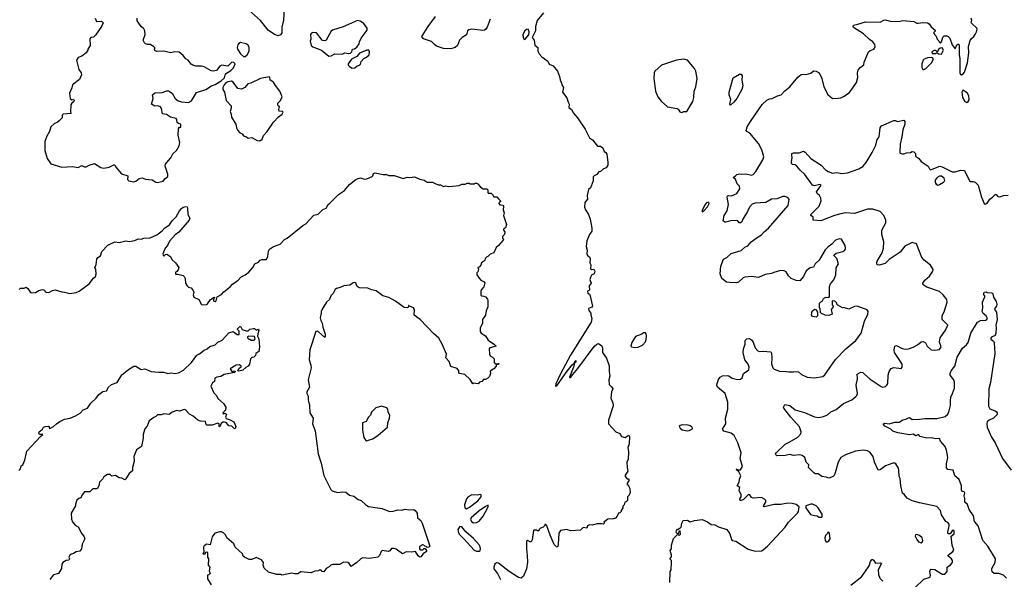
# Model space of a CAD drawing. Extents: x 2057697 to 2160550, y 827490 to 1016834.
# Tile 18 of 256: x 2069935 to 2080714, y 862631 to 868758. Entities that reach past the tile are written whole.
import ezdxf

# ---------------------------------------------------------------- set-up
doc = ezdxf.new("R2010")
doc.units = 0

msp = doc.modelspace()

# ---------------------------------------------------------------- linework, layer by layer
at = {"layer": '0CON20XD'}
for points in [[(2072830, 868875), (2072823, 868755), (2072805, 868675), (2072804, 868615), (2072789, 868591), (2072765, 868583), (2072726, 868595), (2072654, 868645), (2072570, 868750), (2072441, 868865)], [(2075084, 868766), (2075052, 868675), (2075039, 868655), (2075025, 868644), (2075005, 868640), (2074885, 868654), (2074852, 868648), (2074836, 868635), (2074826, 868594), (2074779, 868565), (2074749, 868535), (2074729, 868475), (2074704, 868455), (2074655, 868441), (2074575, 868443), (2074499, 868469), (2074475, 868485), (2074445, 868521), (2074355, 868550), (2074339, 868575), (2074406, 868685), (2074487, 868795)], [(2075669, 868835), (2075600, 868750), (2075582, 868685), (2075582, 868635), (2075544, 868565), (2075567, 868535), (2075575, 868478), (2075608, 868455), (2075608, 868415), (2075623, 868385), (2075653, 868353), (2075716, 868306), (2075731, 868271), (2075777, 868255), (2075823, 868195), (2075846, 868136), (2075851, 868101), (2075868, 868065), (2075870, 868045), (2075887, 868015), (2075878, 867965), (2075924, 867904), (2075938, 867855), (2075950, 867835), (2075948, 867798), (2075976, 867776), (2075998, 867735), (2076042, 867685), (2076125, 867558), (2076174, 867464), (2076205, 867442), (2076260, 867375), (2076295, 867372), (2076318, 867355), (2076332, 867315), (2076353, 867303), (2076362, 867285), (2076374, 867194), (2076373, 867165), (2076355, 867138), (2076326, 867124), (2076295, 867098), (2076276, 867094), (2076252, 867065), (2076225, 867050), (2076215, 867038), (2076213, 866995), (2076192, 866935), (2076183, 866917), (2076161, 866899), (2076146, 866835), (2076150, 866795), (2076123, 866755), (2076120, 866705), (2076131, 866675), (2076163, 866625), (2076180, 866575), (2076198, 866475), (2076198, 866442), (2076172, 866405), (2076144, 866336), (2076138, 866275), (2076147, 866235), (2076143, 866195), (2076152, 866175), (2076173, 866163), (2076180, 866145), (2076178, 866095), (2076188, 866075), (2076185, 866030), (2076195, 866022), (2076220, 866025), (2076232, 866005), (2076223, 865977), (2076195, 865960), (2076188, 865945), (2076178, 865915), (2076192, 865875), (2076170, 865845), (2076172, 865798), (2076152, 865785), (2076154, 865765), (2076172, 865752), (2076182, 865735), (2076195, 865670), (2076207, 865623), (2076199, 865611), (2076163, 865595), (2076167, 865575), (2076186, 865546), (2076187, 865525), (2076198, 865488), (2076190, 865445), (2075966, 865085), (2075855, 864879), (2075805, 864770), (2075800, 864745), (2075815, 864750), (2075919, 864895), (2075985, 864980), (2076010, 865000), (2076013, 865015), (2076025, 865028), (2076025, 865010), (2076010, 865000), (2076003, 864965), (2075953, 864845), (2075955, 864840), (2075965, 864842), (2075990, 864875), (2076045, 864940), (2076225, 865181), (2076255, 865206), (2076272, 865212), (2076308, 865188), (2076316, 865164), (2076317, 865115), (2076361, 865051), (2076388, 864968), (2076387, 864905), (2076394, 864855), (2076386, 864814), (2076390, 864765), (2076415, 864740), (2076428, 864715), (2076414, 864685), (2076407, 864615), (2076427, 864565), (2076431, 864529), (2076383, 864375), (2076382, 864335), (2076462, 864245), (2076505, 864228), (2076525, 864194), (2076565, 864182), (2076595, 864207), (2076605, 864208), (2076612, 864195), (2076607, 864113), (2076594, 864075), (2076601, 864025), (2076597, 863947), (2076583, 863913), (2076584, 863854), (2076592, 863815), (2076565, 863770), (2076563, 863755), (2076585, 863730), (2076595, 863730), (2076607, 863717), (2076582, 863675), (2076600, 863655), (2076614, 863624), (2076618, 863582), (2076606, 863554), (2076590, 863535), (2076590, 863495), (2076575, 863480), (2076560, 863475), (2076552, 863448), (2076538, 863432), (2076538, 863415), (2076520, 863385), (2076520, 863375), (2076505, 863360), (2076490, 863355), (2076477, 863323), (2076458, 863302), (2076435, 863292), (2076375, 863290), (2076330, 863255), (2076338, 863245), (2076327, 863233), (2076305, 863240), (2076255, 863237), (2076205, 863223), (2076174, 863226), (2076152, 863215), (2076145, 863190), (2076105, 863197), (2076075, 863170), (2075965, 863162), (2075925, 863177), (2075855, 863167), (2075838, 863135), (2075831, 863015), (2075825, 862990), (2075815, 862982), (2075785, 863012), (2075741, 863115), (2075706, 863215), (2075695, 863230), (2075685, 863230), (2075680, 863215), (2075665, 863200), (2075635, 863190), (2075622, 863178), (2075618, 863162), (2075605, 863160), (2075595, 863170), (2075565, 863170), (2075560, 863165), (2075547, 863063), (2075535, 863042), (2075525, 863041), (2075495, 863057), (2075485, 863048), (2075484, 862964), (2075492, 862892), (2075495, 862820), (2075483, 862745), (2075451, 862665), (2075425, 862642), (2075395, 862651), (2075295, 862717), (2075177, 862807), (2075155, 862811), (2075138, 862795), (2075126, 862765), (2075127, 862745), (2075166, 862695), (2075199, 862629)], [(2070762, 868775), (2070775, 868740), (2070832, 868742), (2070848, 868725), (2070832, 868685), (2070765, 868588), (2070745, 868568), (2070715, 868562), (2070702, 868548), (2070707, 868475), (2070680, 868435), (2070680, 868425), (2070662, 868395), (2070615, 868358), (2070577, 868343), (2070558, 868315), (2070583, 868213), (2070608, 868178), (2070612, 868155), (2070590, 868105), (2070512, 868045), (2070506, 868014), (2070480, 867955), (2070488, 867895), (2070505, 867882), (2070525, 867888), (2070530, 867875), (2070528, 867862), (2070506, 867844), (2070494, 867825), (2070490, 867745), (2070497, 867733), (2070410, 867725), (2070402, 867712), (2070400, 867685), (2070369, 867651), (2070346, 867634), (2070315, 867623), (2070276, 867585), (2070263, 867535), (2070232, 867482), (2070211, 867425), (2070209, 867395), (2070211, 867325), (2070235, 867240), (2070275, 867180), (2070395, 867142), (2070515, 867151), (2070575, 867139), (2070615, 867163), (2070645, 867148), (2070663, 867147), (2070695, 867167), (2070755, 867182), (2070825, 867139), (2070855, 867131), (2070915, 867145), (2070965, 867170), (2070975, 867168), (2070988, 867145), (2071051, 867071), (2071119, 867049), (2071117, 867007), (2071130, 866995), (2071185, 866983), (2071208, 866992), (2071245, 867019), (2071275, 867026), (2071314, 867014), (2071384, 867004), (2071425, 866979), (2071445, 866976), (2071505, 866991), (2071525, 867015), (2071558, 867042), (2071557, 867067), (2071526, 867155), (2071530, 867175), (2071546, 867195), (2071589, 867245), (2071611, 867289), (2071651, 867325), (2071682, 867378), (2071689, 867415), (2071670, 867495), (2071672, 867565), (2071685, 867580), (2071698, 867582), (2071700, 867615), (2071675, 867620), (2071661, 867631), (2071657, 867665), (2071650, 867675), (2071585, 867690), (2071542, 867722), (2071497, 867727), (2071489, 867785), (2071476, 867806), (2071445, 867816), (2071415, 867813), (2071378, 867835), (2071396, 867895), (2071388, 867935), (2071415, 867958), (2071495, 867960), (2071545, 867978), (2071565, 867978), (2071604, 867954), (2071636, 867896), (2071670, 867870), (2071705, 867858), (2071785, 867853), (2071815, 867871), (2071870, 867960), (2071973, 867995), (2072035, 868034), (2072075, 868048), (2072142, 868088), (2072179, 868121), (2072190, 868165), (2072245, 868203), (2072275, 868232), (2072293, 868275), (2072281, 868291), (2072258, 868292), (2072215, 868250), (2072148, 868262), (2072125, 868248), (2072088, 868202), (2072055, 868194), (2072030, 868200), (2071955, 868241), (2071925, 868248), (2071865, 868248), (2071830, 868260), (2071813, 868273), (2071780, 868315), (2071755, 868329), (2071725, 868365), (2071682, 868402), (2071635, 868407), (2071585, 868394), (2071514, 868414), (2071435, 868410), (2071415, 868420), (2071412, 868435), (2071420, 868445), (2071403, 868463), (2071367, 868487), (2071335, 868487), (2071314, 868494), (2071302, 868505), (2071287, 868535), (2071310, 868595), (2071306, 868635), (2071295, 868657), (2071264, 868684), (2071222, 868745), (2071222, 868775)], [(2073320, 868360), (2073345, 868361), (2073386, 868384), (2073465, 868382), (2073495, 868396), (2073535, 868387), (2073555, 868393), (2073570, 868405), (2073580, 868435), (2073602, 868438), (2073625, 868458), (2073652, 868495), (2073654, 868515), (2073673, 868555), (2073740, 868645), (2073739, 868665), (2073703, 868715), (2073662, 868742), (2073635, 868749), (2073475, 868682), (2073358, 868642), (2073346, 868634), (2073291, 868535), (2073275, 868528), (2073255, 868529), (2073245, 868536), (2073186, 868616), (2073145, 868620), (2073129, 868611), (2073119, 868595), (2073122, 868545), (2073116, 868524), (2073126, 868475), (2073145, 868460), (2073240, 868425), (2073320, 868360)], [(2077053, 862595), (2077058, 862715), (2077068, 862735), (2077072, 862815), (2077070, 862835), (2077052, 862855), (2077072, 862878), (2077072, 862895), (2077058, 862945), (2077070, 862965), (2077072, 863005), (2077093, 863077), (2077132, 863118), (2077145, 863120), (2077155, 863110), (2077170, 863125), (2077165, 863160), (2077152, 863158), (2077148, 863132), (2077135, 863130), (2077123, 863143), (2077124, 863166), (2077135, 863180), (2077145, 863180), (2077175, 863200), (2077183, 863247), (2077200, 863275), (2077245, 863278), (2077275, 863262), (2077324, 863276), (2077405, 863287), (2077465, 863262), (2077505, 863232), (2077545, 863227), (2077585, 863204), (2077675, 863177), (2077709, 863129), (2077726, 863066), (2077735, 863057), (2077775, 863049), (2077912, 862962), (2077985, 862940), (2078055, 862943), (2078075, 862953), (2078123, 862995), (2078315, 863200), (2078353, 863255), (2078452, 863355), (2078462, 863375), (2078470, 863425), (2078435, 863450), (2078392, 863462), (2078346, 863466), (2078269, 863451), (2078195, 863450), (2078084, 863424), (2078078, 863435), (2078103, 863475), (2078102, 863495), (2078089, 863509), (2078055, 863527), (2077965, 863518), (2077947, 863527), (2077928, 863555), (2077915, 863558), (2077858, 863505), (2077835, 863494), (2077822, 863495), (2077818, 863512), (2077832, 863535), (2077832, 863555), (2077812, 863605), (2077820, 863635), (2077790, 863655), (2077812, 863695), (2077814, 863726), (2077830, 863765), (2077808, 863808), (2077780, 863835), (2077785, 863840), (2077790, 863830), (2077825, 863830), (2077848, 863865), (2077824, 863954), (2077834, 864015), (2077797, 864127), (2077758, 864205), (2077725, 864230), (2077645, 864253), (2077631, 864275), (2077667, 864333), (2077663, 864395), (2077689, 864495), (2077689, 864569), (2077659, 864665), (2077575, 864734), (2077568, 864755), (2077571, 864775), (2077585, 864818), (2077604, 864846), (2077631, 864859), (2077685, 864864), (2077700, 864860), (2077735, 864832), (2077795, 864817), (2077827, 864823), (2077844, 864836), (2077858, 864885), (2077919, 864925), (2077922, 864955), (2077910, 864985), (2077874, 865035), (2077856, 865115), (2077860, 865155), (2077876, 865205), (2077879, 865245), (2077895, 865264), (2077925, 865266), (2077945, 865253), (2077965, 865227), (2077985, 865166), (2078015, 865131), (2078035, 865124), (2078075, 865128), (2078160, 865120), (2078166, 865106), (2078169, 865055), (2078165, 864990), (2078180, 864945), (2078193, 864933), (2078255, 864911), (2078325, 864908), (2078355, 864901), (2078405, 864901), (2078435, 864908), (2078463, 864903), (2078495, 864874), (2078556, 864846), (2078635, 864836), (2078727, 864853), (2078749, 864871), (2078865, 865039), (2078980, 865155), (2079089, 865245), (2079147, 865325), (2079183, 865457), (2079221, 865535), (2079223, 865565), (2079212, 865582), (2079105, 865621), (2079075, 865617), (2079011, 865589), (2078955, 865606), (2078943, 865603), (2078892, 865632), (2078880, 865645), (2078880, 865655), (2078860, 865675), (2078835, 865680), (2078830, 865675), (2078830, 865635), (2078840, 865625), (2078840, 865615), (2078820, 865585), (2078830, 865535), (2078795, 865520), (2078754, 865524), (2078712, 865542), (2078702, 865552), (2078700, 865595), (2078690, 865605), (2078690, 865655), (2078705, 865670), (2078720, 865675), (2078732, 865698), (2078746, 865714), (2078765, 865720), (2078792, 865718), (2078801, 865729), (2078802, 865838), (2078812, 865865), (2078849, 865911), (2078870, 865965), (2078875, 866040), (2078898, 866085), (2078882, 866145), (2078848, 866175), (2078850, 866185), (2078875, 866202), (2078945, 866221), (2078968, 866235), (2078977, 866253), (2078972, 866285), (2078933, 866355), (2078905, 866359), (2078866, 866344), (2078825, 866300), (2078785, 866272), (2078753, 866237), (2078688, 866125), (2078643, 866085), (2078625, 866050), (2078590, 866040), (2078545, 866010), (2078517, 865945), (2078475, 865898), (2078434, 865904), (2078380, 865925), (2078350, 865955), (2078326, 865996), (2078305, 866009), (2078265, 866014), (2078190, 865990), (2078165, 865979), (2078095, 865968), (2078025, 865936), (2077945, 865948), (2077875, 865941), (2077855, 865932), (2077805, 865883), (2077783, 865877), (2077705, 865879), (2077674, 865884), (2077621, 865925), (2077603, 865975), (2077612, 866058), (2077640, 866135), (2077677, 866155), (2077725, 866199), (2077835, 866233), (2077873, 866267), (2077906, 866284), (2077944, 866326), (2078008, 866375), (2078056, 866404), (2078084, 866435), (2078134, 866475), (2078347, 866725), (2078358, 866788), (2078352, 866802), (2078334, 866814), (2078315, 866822), (2078288, 866822), (2078225, 866797), (2078165, 866794), (2078102, 866755), (2077985, 866748), (2077955, 866740), (2077924, 866705), (2077903, 866657), (2077850, 866575), (2077840, 866545), (2077825, 866533), (2077813, 866533), (2077798, 866555), (2077785, 866559), (2077715, 866557), (2077665, 866542), (2077655, 866542), (2077638, 866555), (2077649, 866615), (2077682, 866665), (2077696, 866734), (2077682, 866815), (2077685, 866828), (2077695, 866834), (2077729, 866831), (2077785, 866857), (2077818, 866905), (2077814, 866934), (2077791, 866961), (2077771, 867011), (2077753, 867025), (2077750, 867035), (2077773, 867047), (2077785, 867062), (2077815, 867072), (2077835, 867068), (2077885, 867070), (2077945, 867056), (2077965, 867062), (2077995, 867096), (2078072, 867225), (2078082, 867258), (2078058, 867335), (2078023, 867403), (2077927, 867515), (2077894, 867534), (2077888, 867545), (2077901, 867585), (2077935, 867645), (2078065, 867829), (2078115, 867877), (2078145, 867891), (2078174, 867896), (2078230, 867925), (2078270, 867935), (2078312, 867978), (2078368, 868022), (2078455, 868130), (2078492, 868158), (2078505, 868162), (2078545, 868159), (2078596, 868174), (2078625, 868200), (2078655, 868193), (2078687, 868175), (2078716, 868115), (2078739, 868025), (2078781, 867941), (2078835, 867896), (2078895, 867899), (2078925, 867902), (2078955, 867918), (2079015, 867959), (2079038, 867985), (2079095, 868072), (2079109, 868125), (2079107, 868175), (2079114, 868207), (2079136, 868234), (2079176, 868264), (2079179, 868295), (2079227, 868405), (2079245, 868420), (2079285, 868437), (2079295, 868445), (2079301, 868465), (2079298, 868485), (2079276, 868516), (2079240, 868540), (2079172, 868605), (2079065, 868674), (2079059, 868685), (2079062, 868698), (2079112, 868708), (2079195, 868736), (2079355, 868731), (2079395, 868754), (2079415, 868758), (2079475, 868740), (2079575, 868743), (2079605, 868751), (2079725, 868740), (2079755, 868722), (2079770, 868720)], [(2079770, 868720), (2079823, 868727), (2079875, 868723), (2079892, 868712), (2079912, 868682), (2079958, 868645), (2079958, 868632), (2079940, 868615), (2079950, 868605), (2079950, 868595), (2079968, 868578), (2079980, 868545), (2079998, 868528), (2080000, 868515), (2080015, 868500), (2080028, 868515), (2080042, 868568), (2080055, 868580), (2080085, 868580), (2080100, 868575), (2080117, 868557), (2080145, 868482), (2080175, 868440), (2080195, 868482), (2080205, 868492), (2080215, 868490), (2080221, 868465), (2080220, 868375), (2080227, 868335), (2080229, 868175), (2080235, 868158), (2080245, 868154), (2080265, 868166), (2080279, 868185), (2080311, 868285), (2080325, 868395), (2080323, 868465), (2080341, 868529), (2080355, 868553), (2080381, 868575), (2080395, 868596), (2080409, 868625), (2080416, 868655), (2080414, 868665), (2080357, 868715), (2080353, 868725), (2080360, 868755), (2080352, 868775)], [(2075465, 868542), (2075509, 868591), (2075511, 868625), (2075503, 868653), (2075485, 868650), (2075466, 868635), (2075444, 868595), (2075447, 868565), (2075455, 868548), (2075465, 868542)], [(2072405, 868354), (2072425, 868373), (2072448, 868412), (2072447, 868455), (2072435, 868478), (2072415, 868494), (2072351, 868509), (2072333, 868497), (2072325, 868482), (2072316, 868455), (2072321, 868435), (2072353, 868383), (2072385, 868357), (2072405, 868354)], [(2073575, 868228), (2073605, 868230), (2073630, 868255), (2073645, 868258), (2073665, 868273), (2073675, 868302), (2073702, 868335), (2073732, 868348), (2073760, 868375), (2073766, 868405), (2073758, 868425), (2073735, 868426), (2073655, 868393), (2073625, 868356), (2073568, 868325), (2073533, 868275), (2073532, 868262), (2073545, 868247), (2073575, 868228)], [(2080025, 868382), (2080048, 868425), (2080035, 868450), (2080012, 868448), (2079992, 868428), (2079985, 868410), (2079975, 868410), (2079965, 868420), (2079945, 868420), (2079920, 868405), (2079925, 868390), (2079965, 868390), (2079975, 868400), (2079993, 868383), (2080025, 868382)], [(2077185, 867743), (2077205, 867752), (2077240, 867755), (2077305, 867862), (2077317, 867905), (2077319, 867975), (2077338, 868025), (2077352, 868115), (2077339, 868195), (2077323, 868225), (2077247, 868315), (2077205, 868328), (2077125, 868314), (2076961, 868259), (2076887, 868193), (2076880, 868175), (2076876, 868115), (2076896, 867975), (2076923, 867915), (2076956, 867866), (2077026, 867806), (2077130, 867785), (2077145, 867778), (2077161, 867751), (2077185, 867743)], [(2079835, 868212), (2079855, 868223), (2079918, 868285), (2079940, 868325), (2079929, 868339), (2079915, 868346), (2079875, 868341), (2079837, 868325), (2079827, 868315), (2079810, 868275), (2079810, 868235), (2079824, 868214), (2079835, 868212)], [(2077715, 867821), (2077708, 867835), (2077720, 867885), (2077703, 867935), (2077704, 867965), (2077745, 868120), (2077815, 868162), (2077835, 868162), (2077846, 868145), (2077841, 868095), (2077850, 868035), (2077842, 867995), (2077787, 867895), (2077755, 867856), (2077715, 867821)], [(2072565, 867433), (2072588, 867452), (2072605, 867492), (2072645, 867533), (2072715, 867638), (2072767, 867695), (2072808, 867725), (2072818, 867745), (2072812, 867752), (2072777, 867757), (2072773, 867775), (2072780, 867805), (2072764, 867814), (2072760, 867825), (2072763, 867845), (2072789, 867875), (2072807, 867913), (2072784, 867975), (2072735, 868038), (2072715, 868076), (2072678, 868095), (2072672, 868125), (2072665, 868132), (2072572, 868115), (2072467, 868063), (2072433, 868057), (2072400, 868015), (2072365, 867996), (2072323, 868005), (2072271, 868075), (2072255, 868086), (2072215, 868079), (2072193, 868067), (2072173, 868047), (2072158, 868015), (2072159, 867995), (2072176, 867965), (2072197, 867875), (2072249, 867815), (2072249, 867791), (2072238, 867755), (2072252, 867725), (2072255, 867690), (2072293, 867625), (2072302, 867615), (2072308, 867575), (2072322, 867545), (2072340, 867525), (2072369, 867509), (2072387, 867487), (2072420, 867475), (2072435, 867460), (2072475, 867467), (2072535, 867436), (2072565, 867433)], [(2080305, 867851), (2080319, 867861), (2080330, 867880), (2080326, 867925), (2080306, 867956), (2080262, 867988), (2080249, 867965), (2080257, 867905), (2080282, 867862), (2080305, 867851)], [(2079185, 864878), (2079245, 864824), (2079365, 864742), (2079385, 864736), (2079415, 864741), (2079430, 864755), (2079439, 864775), (2079444, 864866), (2079454, 864906), (2079475, 864940), (2079505, 864950), (2079585, 864938), (2079596, 864954), (2079596, 864985), (2079586, 865005), (2079511, 865115), (2079507, 865145), (2079515, 865183), (2079535, 865190), (2079595, 865159), (2079632, 865152), (2079665, 865153), (2079717, 865173), (2079765, 865199), (2079805, 865230), (2079825, 865233), (2079852, 865222), (2079870, 865185), (2079915, 865142), (2079955, 865140), (2080005, 865148), (2080023, 865175), (2080006, 865226), (2080012, 865275), (2080070, 865360), (2080096, 865415), (2080033, 865475), (2080035, 865515), (2080058, 865572), (2080090, 865665), (2080084, 865695), (2080045, 865746), (2080005, 865784), (2079865, 865828), (2079826, 865856), (2079823, 865875), (2079844, 865905), (2079895, 865950), (2079930, 866005), (2079934, 866024), (2079905, 866070), (2079836, 866126), (2079813, 866153), (2079754, 866304), (2079705, 866317), (2079625, 866279), (2079576, 866214), (2079455, 866132), (2079411, 866089), (2079345, 866070), (2079322, 866075), (2079317, 866095), (2079324, 866115), (2079376, 866205), (2079393, 866255), (2079396, 866326), (2079374, 866405), (2079374, 866455), (2079416, 866535), (2079419, 866565), (2079394, 866615), (2079357, 866657), (2079274, 866684), (2079215, 866684), (2079075, 866637), (2078975, 866642), (2078925, 866634), (2078855, 866616), (2078705, 866556), (2078622, 866562), (2078620, 866595), (2078598, 866615), (2078598, 866625), (2078687, 866715), (2078711, 866775), (2078706, 866805), (2078691, 866835), (2078665, 866856), (2078659, 866875), (2078709, 866945), (2078694, 866954), (2078635, 866940), (2078616, 866946), (2078531, 867065), (2078479, 867109), (2078443, 867155), (2078425, 867169), (2078395, 867173), (2078385, 867182), (2078383, 867205), (2078392, 867245), (2078390, 867275), (2078390, 867295), (2078405, 867302), (2078468, 867302), (2078515, 867320), (2078535, 867308), (2078595, 867238), (2078709, 867165), (2078756, 867115), (2078785, 867096), (2078835, 867078), (2078876, 867086), (2078935, 867074), (2078999, 867081), (2079122, 867125), (2079165, 867152), (2079202, 867195), (2079268, 867305), (2079306, 867385), (2079324, 867445), (2079343, 867477), (2079357, 867575), (2079370, 867595), (2079505, 867653), (2079523, 867653), (2079545, 867644), (2079615, 867659), (2079624, 867645), (2079624, 867616), (2079604, 867554), (2079594, 867475), (2079574, 867396), (2079571, 867305), (2079576, 867296), (2079595, 867289), (2079615, 867291), (2079645, 867301), (2079686, 867304), (2079705, 867314), (2079725, 867313), (2079743, 867295), (2079742, 867265), (2079774, 867244), (2079804, 867204), (2079880, 867155), (2079894, 867124), (2079905, 867113), (2080007, 867153), (2080035, 867147), (2080145, 867091), (2080175, 867092), (2080235, 867112), (2080278, 867108), (2080333, 866995), (2080345, 866987), (2080375, 866987), (2080395, 866979), (2080428, 866948), (2080465, 866814), (2080495, 866746), (2080505, 866738), (2080525, 866751), (2080554, 866795), (2080584, 866815), (2080614, 866846), (2080625, 866843), (2080644, 866824), (2080665, 866819), (2080705, 866833), (2080755, 866838)], [(2069930, 865805), (2069945, 865820), (2069985, 865820), (2070005, 865828), (2070026, 865815), (2070052, 865772), (2070065, 865766), (2070108, 865772), (2070145, 865794), (2070185, 865803), (2070207, 865797), (2070213, 865783), (2070224, 865774), (2070255, 865772), (2070295, 865792), (2070325, 865799), (2070395, 865777), (2070425, 865776), (2070485, 865761), (2070555, 865770), (2070585, 865786), (2070695, 865866), (2070743, 865927), (2070766, 865945), (2070773, 865973), (2070768, 866025), (2070758, 866045), (2070773, 866077), (2070779, 866135), (2070791, 866155), (2070819, 866171), (2070835, 866221), (2070901, 866290), (2070975, 866326), (2071025, 866317), (2071096, 866336), (2071135, 866329), (2071195, 866339), (2071232, 866358), (2071265, 866356), (2071295, 866366), (2071365, 866371), (2071435, 866404), (2071496, 866445), (2071525, 866478), (2071576, 866514), (2071604, 866555), (2071650, 866600), (2071684, 866665), (2071705, 866692), (2071725, 866707), (2071755, 866712), (2071768, 866708), (2071773, 866695), (2071777, 866625), (2071798, 866585), (2071790, 866565), (2071678, 866432), (2071639, 866401), (2071577, 866335), (2071555, 866285), (2071529, 866255), (2071503, 866195), (2071505, 866180), (2071515, 866170), (2071532, 866188), (2071545, 866192), (2071588, 866165), (2071602, 866132), (2071641, 866095), (2071676, 866045), (2071671, 866019), (2071655, 866000), (2071640, 865995), (2071642, 865972), (2071665, 865972), (2071725, 865957), (2071735, 865948), (2071746, 865926), (2071751, 865875), (2071768, 865845), (2071785, 865829), (2071811, 865821), (2071836, 865795), (2071843, 865775), (2071836, 865744), (2071842, 865722), (2071896, 865696), (2071925, 865641), (2071936, 865636), (2071980, 865640), (2071992, 865648), (2072024, 865695), (2072065, 865720), (2072070, 865715), (2072062, 865708), (2072058, 865685), (2072062, 865675), (2072075, 865674), (2072085, 865681), (2072098, 865725), (2072145, 865749), (2072171, 865779), (2072241, 865835), (2072266, 865864), (2072326, 865905), (2072355, 865941), (2072405, 865966), (2072443, 865995), (2072487, 866045), (2072511, 866085), (2072548, 866102), (2072568, 866125), (2072585, 866133), (2072636, 866134), (2072653, 866165), (2072658, 866225), (2072669, 866245), (2072715, 866276), (2072785, 866300), (2072835, 866353), (2072865, 866368), (2073036, 866505), (2073067, 866523), (2073155, 866617), (2073201, 866629), (2073255, 866680), (2073291, 866695), (2073313, 866735), (2073330, 866750), (2073425, 866845), (2073492, 866888), (2073545, 866955), (2073615, 867009), (2073658, 867028), (2073715, 867014), (2073734, 867016), (2073795, 867040), (2073802, 867048), (2073809, 867075), (2073825, 867082), (2073915, 867063), (2073952, 867062), (2073975, 867052), (2074035, 867052), (2074135, 867020), (2074177, 867033), (2074205, 867030), (2074256, 867036), (2074315, 867012), (2074365, 867000), (2074395, 866980), (2074455, 866980), (2074483, 866963), (2074515, 866952), (2074542, 866952), (2074575, 866933), (2074595, 866940), (2074635, 866932), (2074715, 866938), (2074745, 866942), (2074775, 866958), (2074812, 866958), (2074835, 866970), (2074857, 866967), (2074865, 866960), (2074915, 866960), (2074922, 866968), (2074937, 866967), (2074957, 866957), (2074960, 866945), (2074980, 866925), (2075010, 866905), (2075050, 866905), (2075060, 866895), (2075060, 866865), (2075065, 866860), (2075098, 866858), (2075112, 866845), (2075125, 866820), (2075157, 866817), (2075178, 866798), (2075200, 866775), (2075200, 866765), (2075185, 866760), (2075180, 866745), (2075193, 866733), (2075225, 866728), (2075232, 866715), (2075228, 866675)], [(2079985, 866947), (2080005, 866953), (2080050, 866980), (2080062, 866995), (2080055, 867025), (2080025, 867046), (2080005, 867045), (2079978, 867032), (2079957, 867003), (2079956, 866975), (2079967, 866957), (2079985, 866947)], [(2077405, 866654), (2077425, 866666), (2077465, 866710), (2077483, 866745), (2077480, 866760), (2077455, 866752), (2077435, 866731), (2077405, 866670), (2077405, 866654)], [(2075228, 866675), (2075238, 866645), (2075232, 866615), (2075266, 866515), (2075255, 866480), (2075230, 866465), (2075230, 866455), (2075247, 866437), (2075248, 866425), (2075238, 866402), (2075220, 866385), (2075220, 866365), (2075230, 866355), (2075228, 866345), (2075178, 866285), (2075152, 866265), (2075126, 866204), (2075085, 866190), (2075060, 866165), (2075045, 866160), (2075033, 866147), (2075023, 866117), (2074992, 866095), (2074985, 866070), (2074965, 866050), (2074950, 866045), (2074958, 866025), (2074952, 865998), (2074940, 865985), (2074940, 865965), (2074965, 865930), (2074985, 865908), (2075019, 865889), (2075026, 865876), (2075018, 865835), (2074990, 865805), (2074982, 865785), (2074983, 865743), (2074993, 865733), (2075015, 865732), (2075033, 865723), (2075055, 865700), (2075060, 865685), (2075060, 865615), (2075041, 865569), (2075036, 865524), (2075000, 865475), (2075000, 865435), (2074978, 865382), (2074978, 865345), (2074987, 865327), (2075035, 865297), (2075065, 865248), (2075135, 865202), (2075150, 865185), (2075082, 865165), (2075076, 865154), (2075077, 865095), (2075085, 865078), (2075113, 865063), (2075130, 865045), (2075130, 865005), (2075142, 864992), (2075180, 864995), (2075178, 864982), (2075152, 864978), (2075150, 864965), (2075126, 864934), (2075085, 864910), (2075088, 864885), (2075077, 864853), (2075060, 864835), (2075035, 864818), (2075013, 864817), (2074995, 864798), (2074970, 864790), (2074955, 864772), (2074905, 864780), (2074895, 864770), (2074868, 864818), (2074810, 864875), (2074750, 864885), (2074742, 864895), (2074742, 864915), (2074725, 864938), (2074655, 864962), (2074637, 865017), (2074602, 865055), (2074606, 865095), (2074562, 865205), (2074525, 865273), (2074465, 865324), (2074319, 865475), (2074255, 865522), (2074257, 865585), (2074245, 865602), (2074202, 865622), (2074195, 865630), (2074190, 865630), (2074190, 865615), (2074180, 865605), (2074145, 865607), (2074048, 865678), (2073976, 865716), (2073912, 865735), (2073838, 865788), (2073785, 865799), (2073745, 865820), (2073655, 865824), (2073639, 865829), (2073628, 865838), (2073616, 865875), (2073605, 865880), (2073585, 865878), (2073549, 865851), (2073485, 865846), (2073445, 865826), (2073405, 865816), (2073390, 865805), (2073368, 865762), (2073340, 865735), (2073326, 865694), (2073294, 865665), (2073245, 865590), (2073234, 865565), (2073236, 865544), (2073226, 865495), (2073231, 865465), (2073248, 865435), (2073253, 865393), (2073280, 865315), (2073281, 865289), (2073275, 865278), (2073205, 865341), (2073192, 865348), (2073178, 865345), (2073112, 865145), (2073104, 865035), (2073124, 864975), (2073126, 864946), (2073094, 864815), (2073108, 864735), (2073080, 864685), (2073080, 864665), (2073094, 864635), (2073092, 864595), (2073107, 864535), (2073110, 864455), (2073142, 864408), (2073148, 864395), (2073141, 864335), (2073171, 864255), (2073201, 864005), (2073234, 863904), (2073265, 863768), (2073340, 863615), (2073355, 863598), (2073415, 863583), (2073465, 863589), (2073504, 863584), (2073545, 863553), (2073595, 863543), (2073642, 863505), (2073675, 863493), (2073725, 863447), (2073755, 863429), (2073903, 863407), (2073982, 863372), (2074025, 863377), (2074075, 863391), (2074115, 863387), (2074155, 863398), (2074195, 863390), (2074250, 863395), (2074265, 863386), (2074285, 863356), (2074290, 863305), (2074308, 863288), (2074325, 863274), (2074341, 863245), (2074424, 862995), (2074415, 862981), (2074395, 862980), (2074385, 862990), (2074372, 862992), (2074360, 863005), (2074345, 863008), (2074312, 862985), (2074312, 862965), (2074320, 862955), (2074347, 862953), (2074365, 862970), (2074375, 862970), (2074390, 862945), (2074390, 862935), (2074351, 862909), (2074325, 862877), (2074315, 862873), (2074297, 862887), (2074267, 862937), (2074225, 862928), (2074165, 862932), (2074125, 862908), (2074055, 862960), (2074035, 862968), (2074005, 862968), (2073986, 862944), (2073973, 862937), (2073905, 862948), (2073894, 862936), (2073875, 862890), (2073856, 862874), (2073765, 862860), (2073693, 862867), (2073670, 862855), (2073626, 862814), (2073565, 862770), (2073542, 862805), (2073526, 862816), (2073485, 862817), (2073435, 862792), (2073365, 862792), (2073343, 862787), (2073323, 862767), (2073291, 862749), (2073265, 862713), (2073245, 862718), (2073235, 862730), (2073215, 862730), (2073205, 862722), (2073165, 862720), (2073125, 862703), (2073008, 862712), (2072985, 862692), (2072945, 862690), (2072915, 862697), (2072805, 862678), (2072795, 862682), (2072745, 862682), (2072658, 862708), (2072612, 862752), (2072602, 862785), (2072603, 862815), (2072582, 862845), (2072525, 862868), (2072475, 862847), (2072447, 862847), (2072395, 862872), (2072382, 862885), (2072375, 862910), (2072294, 862984), (2072278, 863018), (2072204, 863084), (2072188, 863118), (2072165, 863140), (2072145, 863152), (2072125, 863152), (2072070, 863135), (2072041, 863095), (2072020, 863010), (2071983, 863017), (2071954, 862996), (2071948, 862982), (2071950, 862925), (2071942, 862915), (2071945, 862910), (2071965, 862910), (2071972, 862928), (2071985, 862930), (2071990, 862925), (2071990, 862875), (2072002, 862855), (2072000, 862785), (2072018, 862765), (2072008, 862725), (2072020, 862695), (2072005, 862680), (2071990, 862675), (2071992, 862635), (2072032, 862572)], [(2080738, 862645), (2080705, 862675), (2080655, 862696), (2080605, 862696), (2080583, 862713), (2080576, 862735), (2080579, 862751), (2080616, 862814), (2080619, 862855), (2080533, 862995), (2080479, 863055), (2080427, 863215), (2080389, 863265), (2080376, 863326), (2080329, 863395), (2080310, 863450), (2080281, 863475), (2080282, 863515), (2080276, 863545), (2080281, 863575), (2080275, 863587), (2080255, 863594), (2080246, 863606), (2080244, 863654), (2080221, 863725), (2080174, 863765), (2080156, 863826), (2080095, 863833), (2080080, 863850), (2080081, 863895), (2080096, 863965), (2080081, 864045), (2080066, 864086), (2080014, 864145), (2080003, 864173), (2079965, 864168), (2079915, 864181), (2079865, 864177), (2079794, 864194), (2079775, 864218), (2079745, 864203), (2079715, 864219), (2079675, 864214), (2079550, 864235), (2079494, 864254), (2079472, 864275), (2079405, 864307), (2079390, 864325), (2079392, 864335), (2079405, 864342), (2079455, 864333), (2079515, 864352), (2079565, 864351), (2079605, 864376), (2079636, 864383), (2079665, 864400), (2079675, 864401), (2079705, 864382), (2079785, 864383), (2079845, 864391), (2079975, 864393), (2080067, 864415), (2080095, 864439), (2080111, 864475), (2080127, 864535), (2080124, 864585), (2080130, 864625), (2080148, 864665), (2080168, 864722), (2080168, 864788), (2080163, 864815), (2080122, 864865), (2080123, 864883), (2080134, 864915), (2080171, 864965), (2080198, 865065), (2080255, 865161), (2080301, 865199), (2080317, 865223), (2080348, 865325), (2080419, 865445), (2080455, 865464), (2080515, 865467), (2080532, 865485), (2080515, 865517), (2080482, 865542), (2080471, 865565), (2080481, 865605), (2080476, 865665), (2080502, 865725), (2080500, 865735), (2080488, 865745), (2080492, 865775), (2080515, 865780), (2080525, 865772), (2080577, 865767), (2080587, 865755), (2080595, 865720), (2080624, 865674), (2080632, 865645), (2080629, 865621), (2080613, 865605), (2080608, 865585), (2080629, 865555), (2080637, 865475), (2080620, 865415), (2080626, 865384), (2080623, 865327), (2080615, 865302), (2080575, 865282), (2080565, 865270), (2080565, 865260), (2080595, 865240), (2080602, 865222), (2080610, 865105), (2080562, 864785), (2080544, 864715), (2080542, 864528), (2080556, 864496), (2080616, 864476), (2080630, 864465), (2080636, 864455), (2080636, 864435), (2080595, 864396), (2080547, 864373), (2080528, 864355), (2080522, 864335), (2080526, 864295), (2080571, 864195), (2080618, 864118), (2080694, 863955), (2080791, 863825)], [(2078655, 865502), (2078615, 865510), (2078602, 865525), (2078612, 865568), (2078635, 865587), (2078650, 865585), (2078670, 865555), (2078670, 865515), (2078655, 865502)], [(2069925, 863822), (2069945, 863840), (2069952, 863875), (2069968, 863885), (2069991, 863935), (2070012, 864035), (2070164, 864196), (2070187, 864217), (2070155, 864217), (2070146, 864226), (2070148, 864245), (2070184, 864276), (2070197, 864295), (2070216, 864304), (2070248, 864308), (2070258, 864305), (2070258, 864285), (2070265, 864281), (2070305, 864303), (2070337, 864333), (2070375, 864358), (2070427, 864383), (2070486, 864394), (2070545, 864420), (2070599, 864451), (2070630, 864485), (2070676, 864504), (2070715, 864560), (2070774, 864616), (2070801, 864655), (2070845, 864688), (2070885, 864696), (2070909, 864735), (2070941, 864765), (2071004, 864786), (2071055, 864871), (2071125, 864928), (2071185, 864964), (2071208, 864965), (2071265, 864930), (2071305, 864934), (2071325, 864930), (2071375, 864907), (2071455, 864899), (2071510, 864900), (2071535, 864891), (2071556, 864884), (2071595, 864890), (2071635, 864884), (2071675, 864892), (2071729, 864921), (2071815, 865004), (2071874, 865085), (2071905, 865100), (2071955, 865141), (2071987, 865153), (2072015, 865179), (2072075, 865200), (2072105, 865226), (2072152, 865248), (2072225, 865329), (2072273, 865343), (2072315, 865312), (2072338, 865312), (2072337, 865347), (2072320, 865365), (2072320, 865375), (2072345, 865398), (2072357, 865397), (2072370, 865365), (2072415, 865352), (2072437, 865353), (2072455, 865370), (2072495, 865378), (2072507, 865377), (2072525, 865360), (2072545, 865370), (2072555, 865360), (2072541, 865319), (2072540, 865295), (2072553, 865265), (2072561, 865175), (2072552, 865125), (2072522, 865105), (2072515, 865080), (2072500, 865065), (2072475, 865058), (2072462, 865045), (2072452, 864988), (2072436, 864964), (2072410, 864950), (2072378, 864922), (2072335, 864909), (2072322, 864915), (2072327, 864925), (2072344, 864946), (2072360, 864955), (2072360, 864965), (2072342, 864978)], [(2072495, 865248), (2072505, 865253), (2072512, 865265), (2072505, 865288), (2072445, 865292), (2072430, 865285), (2072430, 865275), (2072445, 865260), (2072455, 865260), (2072468, 865248), (2072495, 865248)], [(2076665, 865169), (2076705, 865173), (2076752, 865195), (2076785, 865230), (2076794, 865255), (2076799, 865295), (2076795, 865317), (2076785, 865328), (2076765, 865329), (2076745, 865314), (2076675, 865290), (2076636, 865225), (2076624, 865185), (2076633, 865175), (2076665, 865169)], [(2072342, 864978), (2072304, 864976), (2072240, 864935), (2072255, 864912), (2072265, 864908), (2072285, 864912), (2072296, 864906), (2072288, 864895), (2072175, 864874), (2072138, 864852), (2072095, 864846), (2072072, 864835), (2072068, 864795), (2072045, 864782), (2072028, 864745), (2072062, 864672), (2072088, 864645), (2072105, 864610), (2072168, 864555), (2072192, 864515), (2072187, 864483), (2072160, 864455), (2072162, 864442), (2072185, 864450), (2072198, 864435), (2072190, 864405), (2072195, 864392), (2072238, 864378), (2072278, 864355), (2072301, 864305), (2072295, 864280), (2072282, 864282), (2072257, 864307), (2072223, 864313), (2072195, 864348), (2072175, 864352), (2072158, 864352), (2072142, 864338), (2072125, 864300), (2072120, 864305), (2072120, 864335), (2072105, 864342), (2072043, 864317), (2071985, 864317), (2071977, 864325), (2071968, 864358), (2071915, 864363), (2071885, 864374), (2071836, 864416), (2071795, 864438), (2071752, 864485), (2071735, 864492), (2071685, 864472), (2071655, 864478), (2071605, 864462), (2071573, 864437), (2071515, 864443), (2071485, 864433), (2071445, 864432), (2071425, 864412), (2071405, 864402), (2071353, 864367), (2071331, 864309), (2071305, 864280), (2071287, 864215), (2071286, 864175), (2071269, 864085), (2071215, 864048), (2071184, 863976), (2071189, 863925), (2071172, 863855), (2071172, 863818), (2071135, 863788), (2071099, 863731), (2071085, 863720), (2071055, 863738), (2071023, 863743), (2070985, 863767), (2070945, 863762), (2070925, 863780), (2070895, 863780), (2070857, 863753), (2070845, 863730), (2070808, 863695), (2070802, 863655), (2070785, 863622), (2070735, 863622), (2070702, 863588), (2070645, 863590), (2070620, 863555), (2070606, 863524), (2070583, 863517), (2070562, 863498), (2070548, 863455), (2070548, 863435), (2070499, 863355), (2070501, 863291), (2070515, 863260), (2070544, 863224), (2070576, 863206), (2070615, 863130), (2070638, 863105), (2070648, 863075), (2070618, 863015), (2070612, 862965), (2070595, 862938), (2070555, 862932), (2070525, 862912), (2070503, 862907), (2070484, 862896), (2070472, 862875), (2070480, 862855), (2070475, 862842), (2070445, 862838), (2070408, 862815), (2070398, 862795), (2070392, 862748), (2070360, 862695), (2070305, 862680), (2070265, 862628)], [(2079735, 862536), (2079835, 862631), (2079902, 862655), (2079908, 862675), (2079899, 862715), (2079905, 862738), (2079915, 862742), (2079955, 862737), (2080035, 862687), (2080065, 862687), (2080088, 862715), (2080090, 862765), (2080125, 862788), (2080147, 862815), (2080146, 862835), (2080137, 862855), (2080100, 862885), (2080100, 862895), (2080149, 862935), (2080161, 862955), (2080144, 863005), (2080132, 863105), (2080165, 863130), (2080165, 863160), (2080155, 863168), (2080145, 863162), (2080122, 863128), (2080100, 863130), (2080096, 863146), (2080112, 863215), (2080109, 863235), (2080095, 863253), (2080074, 863265), (2080028, 863338), (2080014, 863384), (2079977, 863427), (2079785, 863467), (2079705, 863490), (2079650, 863520), (2079623, 863555), (2079599, 863575), (2079580, 863655), (2079574, 863734), (2079564, 863755), (2079561, 863825), (2079555, 863848), (2079526, 863896), (2079515, 863903), (2079495, 863903), (2079413, 863873), (2079355, 863829), (2079335, 863826), (2079294, 863914), (2079279, 863975), (2079242, 864022), (2079215, 864038), (2079174, 864044), (2079085, 864033), (2078975, 863994), (2078926, 863965), (2078895, 863913), (2078864, 863796), (2078851, 863769), (2078840, 863755), (2078795, 863737), (2078765, 863750), (2078715, 863758), (2078675, 863784), (2078645, 863787), (2078625, 863800), (2078572, 863855), (2078573, 863885), (2078544, 863915), (2078532, 863965), (2078502, 863985), (2078475, 863994), (2078405, 863987), (2078365, 863998), (2078314, 863986), (2078225, 863984), (2078215, 863990), (2078210, 864005), (2078217, 864015), (2078315, 864109), (2078358, 864132), (2078455, 864186), (2078485, 864224), (2078489, 864245), (2078472, 864302), (2078377, 864405), (2078300, 864505), (2078298, 864515), (2078310, 864545), (2078365, 864535), (2078425, 864488), (2078528, 864458), (2078635, 864411), (2078685, 864402), (2078735, 864414), (2078777, 864433), (2078815, 864466), (2078875, 864492), (2078955, 864556), (2079045, 864597), (2079088, 864632), (2079100, 864645), (2079106, 864665), (2079094, 864755), (2079106, 864825), (2079104, 864876), (2079145, 864899), (2079165, 864894), (2079185, 864878)], [(2073735, 864147), (2073755, 864154), (2073800, 864170), (2073860, 864210), (2073960, 864295), (2073966, 864345), (2073984, 864395), (2073988, 864425), (2073970, 864465), (2073967, 864495), (2073955, 864508), (2073895, 864527), (2073835, 864509), (2073788, 864462), (2073775, 864428), (2073752, 864408), (2073730, 864360), (2073687, 864345), (2073687, 864265), (2073702, 864185), (2073725, 864150), (2073735, 864147)], [(2077244, 864256), (2077265, 864261), (2077302, 864278), (2077298, 864295), (2077275, 864312), (2077255, 864319), (2077188, 864322), (2077164, 864316), (2077154, 864306), (2077164, 864285), (2077189, 864269), (2077244, 864256)], [(2074825, 863404), (2074861, 863419), (2074949, 863491), (2074987, 863535), (2074989, 863555), (2074975, 863561), (2074946, 863554), (2074885, 863556), (2074845, 863535), (2074828, 863512), (2074803, 863447), (2074807, 863415), (2074825, 863404)], [(2074905, 863249), (2074935, 863253), (2074965, 863269), (2075008, 863322), (2075064, 863425), (2075065, 863441), (2075035, 863429), (2074965, 863381), (2074879, 863305), (2074872, 863285), (2074885, 863262), (2074905, 863249)], [(2078715, 863310), (2078720, 863315), (2078720, 863345), (2078678, 863415), (2078656, 863436), (2078615, 863453), (2078595, 863453), (2078540, 863435), (2078540, 863415), (2078592, 863342), (2078635, 863328), (2078667, 863327), (2078683, 863313), (2078715, 863310)], [(2074935, 862938), (2074965, 862939), (2074975, 862948), (2074979, 862965), (2074976, 862986), (2074965, 863007), (2074905, 863077), (2074820, 863150), (2074775, 863207), (2074755, 863210), (2074733, 863175), (2074734, 863155), (2074746, 863125), (2074802, 863072), (2074911, 862951), (2074935, 862938)], [(2078775, 863042), (2078795, 863052), (2078808, 863075), (2078800, 863135), (2078785, 863150), (2078778, 863132), (2078755, 863110), (2078748, 863085), (2078752, 863055), (2078765, 863042), (2078775, 863042)], [(2079805, 863030), (2079815, 863038), (2079821, 863055), (2079815, 863086), (2079785, 863112), (2079755, 863121), (2079741, 863119), (2079737, 863105), (2079756, 863065), (2079775, 863040), (2079805, 863030)], [(2079035, 862568), (2079155, 862660), (2079235, 862778), (2079249, 862825), (2079265, 862848), (2079275, 862848), (2079285, 862838), (2079305, 862807), (2079355, 862810), (2079370, 862805), (2079334, 862735), (2079337, 862685), (2079352, 862645), (2079385, 862612)]]:
    msp.add_lwpolyline(points, dxfattribs=at)

doc.saveas('drawing.dxf')
